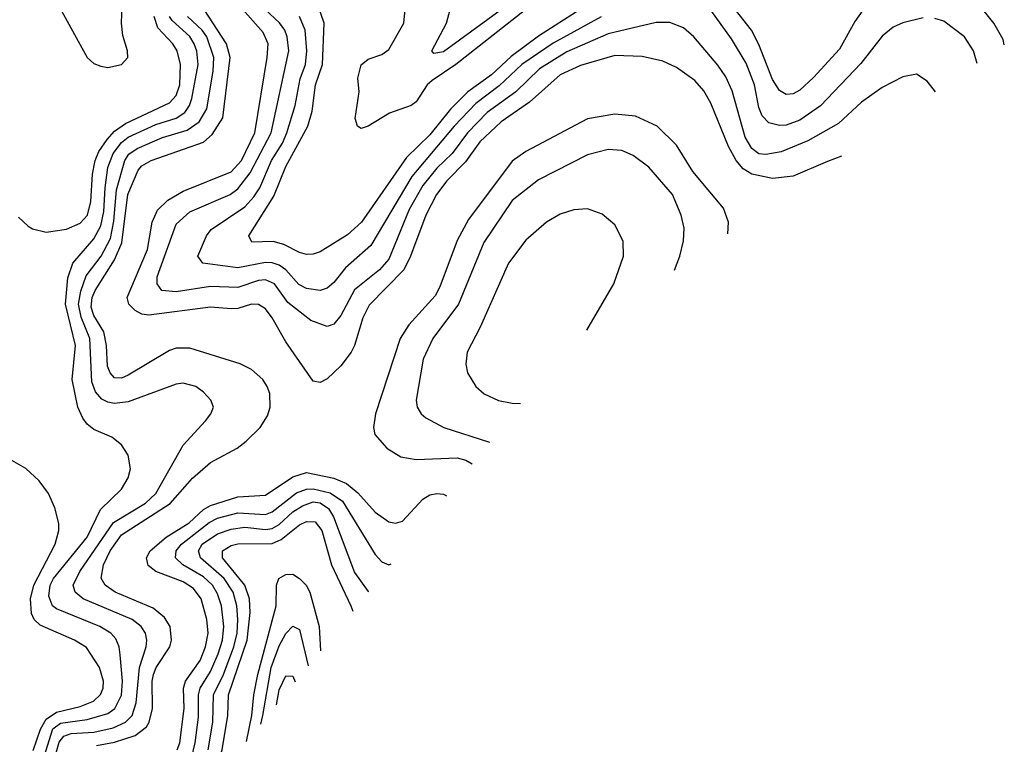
# Model space of a CAD drawing. Header units: inches. Extents: x 1308407 to 1441228, y 959628 to 1036311.
# Tile 14 of 256: x 1347093 to 1349966, y 965346 to 967460. Entities that reach past the tile are written whole.
import ezdxf

# ---------------------------------------------------------------- set-up
doc = ezdxf.new("R2010")
doc.units = ezdxf.units.IN
doc.header["$MEASUREMENT"] = 0
doc.layers.add('B3946', color=7, linetype='Continuous')

msp = doc.modelspace()

# ---------------------------------------------------------------- linework, layer by layer
at = {"layer": 'B3946', "color": 5}
for points, elevation in [([(1349570, 967511.3), (1349530, 967455.4), (1349485.8, 967374.2), (1349410, 967291.4), (1349370, 967254.6), (1349350, 967244.1), (1349330, 967242.5), (1349310, 967253.9), (1349290, 967285.6), (1349250, 967387.8), (1349228.6, 967430), (1349110, 967582)], 3320), ([(1347210, 967495.3), (1347290.2, 967350.2), (1347310, 967332.9), (1347330, 967324.5), (1347350, 967321.1), (1347390, 967329.3), (1347408.7, 967350), (1347408.2, 967370), (1347394.3, 967414.3), (1347389.9, 967449.9), (1347393, 967533)], 3520), ([(1347317.5, 965342.5), (1347370, 965352), (1347430, 965371.8), (1347462.9, 965397.1), (1347471.3, 965410), (1347480.8, 965450), (1347479.5, 965530), (1347483.4, 965550), (1347491.7, 965570), (1347531.5, 965630), (1347536.6, 965650), (1347531.9, 965690), (1347516.1, 965716.1), (1347482.8, 965742.8), (1347371.8, 965790), (1347342.7, 965810), (1347331, 965831), (1347337.7, 965870), (1347357.5, 965910), (1347390, 965957.5), (1347531.8, 966048.2), (1347597.3, 966122.7), (1347650, 966167.9), (1347727.4, 966210), (1347754.5, 966230), (1347795, 966270), (1347816, 966304), (1347823.9, 966330), (1347823.1, 966370), (1347815.6, 966390), (1347802.2, 966410), (1347770, 966439.9), (1347736.4, 966456.4), (1347590, 966501.9), (1347550, 966501.8), (1347530, 966495.2), (1347410, 966423.4), (1347390, 966414.5), (1347370, 966415.2), (1347357.1, 966430), (1347349.2, 966449.2), (1347346.6, 966510), (1347338.6, 966550), (1347310, 966597.6), (1347302, 966622), (1347304.9, 966650), (1347313.2, 966670), (1347370, 966759.7), (1347390.8, 966809.2), (1347409.2, 966950), (1347439.1, 967020.9), (1347450, 967033.8), (1347476.5, 967050), (1347630, 967102.9), (1347654.8, 967125.2), (1347686.4, 967173.6), (1347707.1, 967350), (1347697.1, 967390), (1347631.1, 967490)], 3420), ([(1349491.7, 967062.6), (1349450, 967047.1), (1349350, 967003.8), (1349290, 966997.4), (1349230, 967009.4), (1349204.8, 967024.8), (1349183.5, 967050), (1349161.5, 967090), (1349110, 967217.3), (1349090, 967253.3), (1349063.2, 967283.2), (1349010, 967321), (1348970, 967339.4), (1348910, 967352.8), (1348830, 967355.9), (1348730, 967326.3), (1348670, 967299.2), (1348580.7, 967219.3), (1348497.9, 967162.1), (1348435.7, 967104.3), (1348394.1, 967045.9), (1348339.9, 966990), (1348309.2, 966950), (1348278.2, 966890), (1348233.2, 966770), (1348213.7, 966730), (1348112.7, 966627.3), (1348094.2, 966590), (1348070.3, 966510), (1348060.1, 966490), (1348030, 966449.9), (1347990, 966412.3), (1347970, 966401.7), (1347950, 966405.5), (1347870, 966520.2), (1347829.9, 966590), (1347810, 966616.6), (1347790, 966629.4), (1347770, 966630.3), (1347730, 966618.1), (1347710, 966616.8), (1347650, 966621.7), (1347470, 966598.3), (1347450, 966601.5), (1347430, 966612.2), (1347411.8, 966630), (1347407.1, 966650), (1347466, 966790), (1347479.5, 966870), (1347495.4, 966904.6), (1347525.9, 966934.1), (1347570, 966960.4), (1347710, 967016.3), (1347740.2, 967050), (1347778.9, 967130), (1347815.6, 967350), (1347818.3, 967390), (1347803.2, 967423.2), (1347743.9, 967490)], 3380), ([(1349765.8, 967250), (1349741.4, 967281.4), (1349710, 967301.5), (1349670, 967293.5), (1349610, 967262.4), (1349550, 967219.9), (1349482.8, 967157.2), (1349393.4, 967106.6), (1349315.3, 967075.3), (1349270, 967067.2), (1349250, 967069.1), (1349230, 967084.2), (1349210, 967118), (1349172.6, 967252.6), (1349153.4, 967293.4), (1349130, 967327.4), (1349060.5, 967410), (1349030, 967437), (1348990, 967452.6), (1348950, 967452.7), (1348810, 967419.5), (1348690, 967366.5), (1348610, 967317.2), (1348541, 967250), (1348457.1, 967190), (1348400.1, 967130), (1348354.7, 967070), (1348310, 967026.7), (1348270, 966976.8), (1348230, 966906.4), (1348170, 966761.8), (1348143.1, 966730), (1348070, 966672.2), (1348030, 966597.3), (1348010, 966572), (1347990, 966564.9), (1347942.5, 966582.5), (1347875.4, 966635.4), (1347836.7, 966690), (1347810, 966701.3), (1347790, 966699.1), (1347730, 966678.5), (1347650, 966681.5), (1347550, 966666.2), (1347508, 966670), (1347494, 966690), (1347494.6, 966710), (1347550, 966863.8), (1347590, 966899.4), (1347707.2, 966950), (1347730, 966966.4), (1347766, 967014), (1347826.7, 967130), (1347878.8, 967370), (1347873.9, 967410), (1347866.4, 967430), (1347851.1, 967451.1), (1347809.6, 967490)], 3360), ([(1348728.8, 967490), (1348607.3, 967412.7), (1348527, 967353), (1348470, 967299.6), (1348400.6, 967250), (1348350, 967199.3), (1348290, 967124.4), (1348221.7, 967058.3), (1348090.9, 966870), (1348050, 966832.6), (1347970, 966783.2), (1347950, 966776.4), (1347930, 966775.6), (1347910, 966781.2), (1347864.2, 966804.2), (1347833.3, 966813.3), (1347770.8, 966810.8), (1347762, 966830), (1347834.7, 966945.3), (1347870, 967031.8), (1347934.2, 967150), (1347946.2, 967193.8), (1347956.3, 967270), (1347976.4, 967330), (1347981.6, 967450), (1347961.5, 967510)], 3320), ([(1348569.7, 967490), (1348365.4, 967330), (1348296.7, 967283.3), (1348282.5, 967270), (1348250, 967220.4), (1348235.9, 967210), (1348172.7, 967187.3), (1348109.8, 967149.8), (1348090, 967142.9), (1348078.5, 967150), (1348072.2, 967172.2), (1348083.5, 967250), (1348079.6, 967290), (1348090, 967328.5), (1348110, 967345.1), (1348150, 967358.8), (1348170, 967373.8), (1348214.3, 967450), (1348219.8, 967510)], 3280), ([(1348505.5, 967494.6), (1348330, 967366.6), (1348301.4, 967361.4), (1348296, 967370), (1348338.5, 967450), (1348349.3, 967490)], 3260), ([(1349966.4, 967387.2), (1349962.9, 967402.9), (1349935.5, 967450), (1349887.7, 967510)], 3320), ([(1347090, 966884.6), (1347118.1, 966858.1), (1347130.2, 966850.2), (1347170, 966840.7), (1347230, 966849.3), (1347270, 966866.6), (1347291.5, 966890), (1347301, 966930), (1347305.8, 967010), (1347313.6, 967050), (1347324.3, 967075.7), (1347348.7, 967111.3), (1347370, 967134.8), (1347402.4, 967157.6), (1347530, 967217.4), (1347550, 967238.8), (1347560.1, 967270), (1347562.9, 967330), (1347552.3, 967370), (1347540.3, 967390), (1347496.5, 967436.5), (1347485.1, 967470)], 3480), ([(1347164.6, 965310), (1347190, 965391.1), (1347212.7, 965407.3), (1347290, 965418.2), (1347350, 965436), (1347370.9, 965450), (1347390.5, 965489.5), (1347393.1, 965530), (1347386.7, 965606.7), (1347383.5, 965630), (1347373.5, 965653.5), (1347358.7, 965670), (1347326.9, 965690), (1347200.9, 965740.9), (1347189.1, 965750), (1347177.9, 965777.9), (1347181.7, 965810), (1347191.9, 965830), (1347289.6, 965950), (1347328.5, 966031.5), (1347390.6, 966090), (1347410, 966123.1), (1347416.2, 966150), (1347409.8, 966189.8), (1347390, 966219.7), (1347361.9, 966241.9), (1347310, 966264.7), (1347290, 966279.9), (1347277.2, 966297.2), (1347262.9, 966330), (1347246.1, 966410), (1347255.7, 966510), (1347226.7, 966630), (1347233.2, 966706.8), (1347248.7, 966750), (1347310, 966820.5), (1347330, 966858.9), (1347339, 966901), (1347342.2, 966970), (1347350.7, 967029.3), (1347365.7, 967070), (1347390, 967102.1), (1347410, 967117.3), (1347490, 967154.3), (1347550, 967173.3), (1347575.2, 967190), (1347589.1, 967210), (1347595.8, 967230), (1347614, 967330), (1347610, 967368.5), (1347602.2, 967390), (1347590, 967411.1), (1347537.9, 967457.9), (1347530.2, 967470)], 3460), ([(1347190.5, 965289.5), (1347208.1, 965351.9), (1347222.2, 965370), (1347243.1, 965376.9), (1347310, 965381.2), (1347365.7, 965394.3), (1347402.4, 965410), (1347421.5, 965430), (1347432.8, 965467.2), (1347442.5, 965570), (1347462.3, 965630), (1347464.3, 965650), (1347459.9, 965670), (1347447.8, 965690), (1347421.6, 965710), (1347278.7, 965770), (1347254.6, 965790), (1347249.5, 965810), (1347268.3, 965850), (1347366.9, 965993.1), (1347460.6, 966050), (1347490, 966077.8), (1347570, 966218.5), (1347635.4, 966290), (1347651.1, 966310), (1347658.3, 966330), (1347651.2, 966350), (1347630, 966373.1), (1347607.6, 966390), (1347570, 966399.8), (1347550, 966396.8), (1347410, 966344.9), (1347370, 966340.6), (1347350, 966343.8), (1347332.8, 966352.8), (1347314.6, 966374.6), (1347303.8, 966403.8), (1347298.2, 966530), (1347272.5, 966592.5), (1347265.1, 966630), (1347271.9, 966668.1), (1347287.5, 966712.5), (1347330.9, 966770), (1347357.7, 966822.3), (1347367.6, 966872.4), (1347375.6, 966964.4), (1347400, 967050), (1347412.1, 967067.9), (1347435.8, 967084.2), (1347510, 967116.2), (1347582.2, 967137.8), (1347617.2, 967162.8), (1347639.7, 967200.3), (1347657.6, 967310), (1347659.8, 967350), (1347638.8, 967410), (1347625.5, 967430), (1347583.3, 967470)], 3440), ([(1348790, 967468.8), (1348650, 967392.3), (1348558.4, 967330), (1348492.3, 967267.7), (1348424.3, 967215.7), (1348360.6, 967150), (1348237.3, 967002.7), (1348118.3, 966801.7), (1348043.9, 966736.1), (1348010, 966693.9), (1347990, 966676.6), (1347969.6, 966670.4), (1347930, 966676.1), (1347907.5, 966687.5), (1347870, 966730.9), (1347850, 966744.3), (1347830, 966750.5), (1347810, 966751.7), (1347730, 966736.3), (1347627.8, 966750), (1347612.8, 966770), (1347638.6, 966830), (1347651.5, 966848.5), (1347750, 966914.6), (1347776.7, 966943.3), (1347794.2, 966970), (1347827.7, 967050), (1347859.8, 967100.2), (1347873.2, 967130), (1347897, 967210), (1347911.9, 967288.1), (1347926.8, 967330), (1347930.9, 967370), (1347925.9, 967430), (1347910, 967469.3)], 3340), ([(1349730, 967465.7), (1349670, 967451.6), (1349641.8, 967438.2), (1349610, 967412), (1349547.5, 967332.5), (1349430, 967209.4), (1349370, 967167.7), (1349330, 967152.9), (1349310, 967151.5), (1349279.3, 967159.3), (1349259.9, 967179.9), (1349250, 967204.4), (1349237.3, 967270), (1349213.3, 967333.3), (1349170, 967404.7), (1349110, 967488.2)], 3340), ([(1349887.3, 967333.1), (1349876.2, 967370), (1349849.8, 967410), (1349790, 967455.7), (1349763.9, 967463.9)], 3340), ([(1348830, 967185), (1348750, 967170.8), (1348570, 967076), (1348530, 967047.2), (1348402.9, 966877.1), (1348370, 966816), (1348319.3, 966680.7), (1348305.4, 966654.6), (1348228.7, 966570), (1348203.1, 966530), (1348131.8, 966310), (1348125.5, 966270), (1348129.6, 966249.6), (1348164.1, 966210), (1348204.9, 966184.9), (1348250, 966177.2), (1348370, 966182.1), (1348395.2, 966175.2), (1348413.8, 966164.3)], 3420), ([(1349159.8, 966835.6), (1349162, 966870), (1349147.1, 966910), (1349057.7, 967017.7), (1349010, 967094.1), (1348953.7, 967150), (1348890, 967179), (1348830, 967185)], 3420), ([(1348810, 967082.1), (1348750, 967066.2), (1348606.9, 966993.1), (1348530, 966932.5), (1348447.4, 966810), (1348373.4, 966630), (1348298.8, 966530), (1348270.7, 966470), (1348250.1, 966350), (1348252.8, 966330), (1348264.9, 966310), (1348278.4, 966298.4), (1348330.7, 966270.7), (1348464.6, 966227.8)], 3440), ([(1349004.3, 966729.2), (1349019.9, 966770), (1349030, 966814.8), (1349031.9, 966851.9), (1349023.4, 966890), (1348997.7, 966950), (1348928.9, 967030), (1348883.8, 967063.8), (1348850, 967079.2), (1348810, 967082.1)], 3440), ([(1348750, 966908.2), (1348710, 966905.7), (1348670, 966892.9), (1348630, 966869.8), (1348570, 966817.4), (1348519.5, 966750), (1348436.8, 966563.2), (1348398.6, 966490), (1348395, 966455), (1348400.2, 966430), (1348424, 966390), (1348448.4, 966368.4), (1348490, 966349.4), (1348530, 966341), (1348554.6, 966340.1)], 3460), ([(1348748.3, 966554.2), (1348827.4, 966690), (1348855.6, 966770), (1348854.3, 966814.3), (1348830, 966862), (1348793, 966893), (1348750, 966908.2)], 3460), ([(1347132.3, 965327.7), (1347153.9, 965390), (1347170, 965419.1), (1347200.3, 965439.7), (1347270, 965456.6), (1347308.1, 965471.9), (1347328.8, 965491.2), (1347336.8, 965510), (1347337.9, 965530), (1347325.9, 965570), (1347288.4, 965628.4), (1347253.3, 965650), (1347153.2, 965693.2), (1347135.2, 965710), (1347127.5, 965727.5), (1347124.9, 965770), (1347134.9, 965810), (1347196.4, 965930), (1347207.3, 965970), (1347207.6, 965990), (1347195.8, 966035.8), (1347177.3, 966077.3), (1347150, 966115.1), (1347110.8, 966150.8), (1347042.9, 966190)], 3480), ([(1347552.5, 965330), (1347560, 965350), (1347573.3, 965450), (1347571.6, 965510), (1347576.9, 965530), (1347620.2, 965590), (1347635.5, 965630), (1347642.8, 965670), (1347639.6, 965710), (1347622.5, 965770), (1347600.1, 965800.1), (1347570, 965819.6), (1347490, 965850), (1347467.7, 965867.7), (1347463, 965890), (1347473.8, 965910), (1347520.5, 965950), (1347587.4, 965992.6), (1347629.1, 966030.9), (1347650, 966042.5), (1347730, 966067.8), (1347810, 966073.2), (1347890, 966126.4), (1347930, 966138.8), (1348010, 966122.3), (1348046.5, 966106.5), (1348079.7, 966079.7), (1348130, 966023.4), (1348170, 965995.3), (1348190, 965990.8), (1348210, 965997), (1348270, 966061.2), (1348290, 966073.4), (1348310, 966078.1), (1348330, 966075.4), (1348338.7, 966070.5)], 3380), ([(1347594.4, 965305.6), (1347605.4, 965350), (1347615.1, 965424.9), (1347615.3, 965490), (1347619.6, 965510), (1347650, 965558.6), (1347672.3, 965610), (1347685.1, 965650), (1347689.3, 965690), (1347682, 965750), (1347670, 965785.2), (1347655.5, 965810), (1347630, 965835), (1347569.4, 965870), (1347547.6, 965890), (1347549.5, 965910), (1347565.4, 965930), (1347646.5, 965993.5), (1347670, 966005.8), (1347730, 966021.7), (1347810, 966016.9), (1347830, 966024), (1347900.7, 966079.3), (1347930, 966090.3), (1347950, 966091.3), (1347999.5, 966079.5), (1348035.1, 966055), (1348130, 965899.4), (1348150, 965878.2), (1348170, 965869.4), (1348177.1, 965872)], 3360), ([(1347643.6, 965330), (1347657, 965410), (1347659, 965490), (1347687.6, 965550), (1347717.6, 965630), (1347727.4, 965670), (1347729.8, 965710), (1347727.1, 965750), (1347716, 965790), (1347690.2, 965830), (1347621.1, 965890), (1347614.9, 965910), (1347625.5, 965930), (1347670, 965959.6), (1347710, 965973.9), (1347750, 965979.9), (1347810, 965973.1), (1347830, 965975.9), (1347850, 965987.1), (1347890, 966024.1), (1347918, 966042), (1347950, 966053), (1347970, 966050.6), (1347994.1, 966034.1), (1348009.1, 966010), (1348070, 965846.7), (1348110, 965791.4), (1348110.8, 965790.6)], 3340), ([(1347651.6, 965226.9), (1347683.6, 965330), (1347701, 965430), (1347702.8, 965490), (1347756.5, 965650), (1347765.5, 965730), (1347763.9, 965770), (1347750.4, 965810), (1347685.1, 965890), (1347685.3, 965910), (1347710, 965926.1), (1347730, 965931), (1347830, 965931.7), (1347856.6, 965943.4), (1347910, 965985.9), (1347930, 965996.1), (1347955, 965995), (1347975.3, 965970), (1348003, 965870), (1348059.6, 965750), (1348065, 965734.4)], 3320), ([(1347754.8, 965353.6), (1347770.6, 965430), (1347776, 965490), (1347787.7, 965550), (1347842, 965750), (1347842.7, 965810), (1347849.4, 965830), (1347870, 965841.4), (1347890, 965841.9), (1347910, 965829.6), (1347929.2, 965810), (1347940.2, 965790), (1347967.4, 965690), (1347970.8, 965618.7)], 3280), ([(1347796.7, 965405), (1347802.3, 965430), (1347827, 965570), (1347850, 965633.1), (1347870, 965669.6), (1347890, 965690.2), (1347910, 965680.6), (1347934.8, 965574.6)], 3260), ([(1347842.1, 965460.7), (1347850, 965504.7), (1347870, 965545.5), (1347890, 965544.2), (1347897.4, 965528.6)], 3240)]:
    msp.add_lwpolyline(points, dxfattribs=dict(at, elevation=elevation))

doc.saveas('drawing.dxf')
